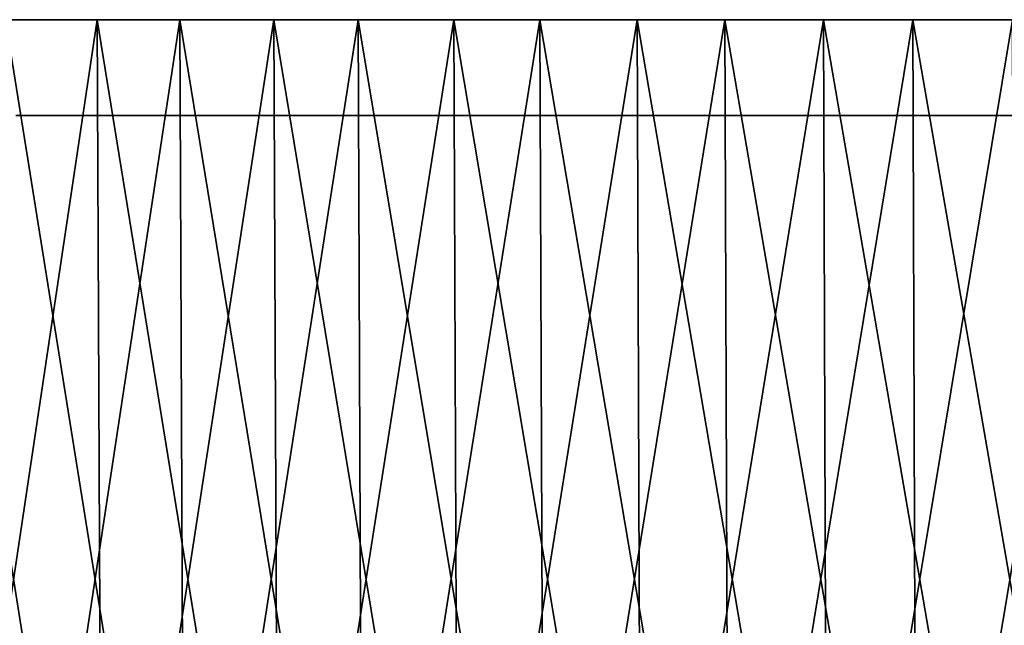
# Model space of a CAD drawing. Header units: millimetres. Extents: x -112 to 112, y -55 to 40.
# Tile 16 of 171: x -58 to -37, y -43 to -30. Entities that reach past the tile are written whole.
import ezdxf

# ---------------------------------------------------------------- set-up
doc = ezdxf.new("R2010")
doc.units = ezdxf.units.MM
doc.header["$LTSCALE"] = 52.148148
for name, color, linetype in [('122', 7, 'CONTINUOUS'), ('151', 7, 'CONTINUOUS'), ('152', 7, 'CONTINUOUS'), ('153', 7, 'CONTINUOUS'), ('154', 7, 'CONTINUOUS'), ('155', 7, 'CONTINUOUS')]:
    doc.layers.add(name, color=color, linetype=linetype)

msp = doc.modelspace()

# ---------------------------------------------------------------- linework, layer by layer
at = {"layer": '122', "color": 7, "linetype": 'Continuous', "true_color": 0xfdfffa}
for points in [[(-57.908, -32, 94.698), (-54.283, -32, 96.821), (-57.908, -32, -94.698), (-57.908, -32, 94.698)], [(-57.908, -32, -94.698), (-54.283, -32, 96.821), (-54.283, -32, -96.821), (-57.908, -32, -94.698)], [(-54.283, -32, 96.821), (-50.58, -32, 98.806), (-54.283, -32, -96.821), (-54.283, -32, 96.821)], [(-54.283, -32, -96.821), (-50.58, -32, 98.806), (-50.58, -32, -98.806), (-54.283, -32, -96.821)], [(-50.58, -32, 98.806), (-46.805, -32, 100.649), (-50.58, -32, -98.806), (-50.58, -32, 98.806)], [(-50.58, -32, -98.806), (-46.805, -32, 100.649), (-46.805, -32, -100.649), (-50.58, -32, -98.806)], [(-46.805, -32, 100.649), (-42.963, -32, 102.349), (-46.805, -32, -100.649), (-46.805, -32, 100.649)], [(-46.805, -32, -100.649), (-42.963, -32, 102.349), (-42.963, -32, -102.349), (-46.805, -32, -100.649)], [(-42.963, -32, -102.349), (-39.059, -32, 103.901), (-39.059, -32, -103.901), (-42.963, -32, -102.349)], [(-42.963, -32, 102.349), (-39.059, -32, 103.901), (-42.963, -32, -102.349), (-42.963, -32, 102.349)], [(-39.059, -32, 103.901), (-35.099, -32, 105.305), (-39.059, -32, -103.901), (-39.059, -32, 103.901)], [(-39.059, -32, -103.901), (-35.099, -32, 105.305), (-35.099, -32, -105.305), (-39.059, -32, -103.901)]]:
    msp.add_3dface(points, dxfattribs=at)
at = {"layer": '151', "color": 1, "linetype": 'Continuous'}
for points in [[(-58.019, -53.294, -94.881), (-54.388, -53.294, -97.008), (-58.125, -30.003, -95.054), (-58.019, -53.294, -94.881)], [(-58.125, -30.003, -95.054), (-54.388, -53.294, -97.008), (-54.487, -30.003, -97.186), (-58.125, -30.003, -95.054)], [(-54.388, -53.294, -97.008), (-50.678, -53.294, -98.997), (-54.487, -30.003, -97.186), (-54.388, -53.294, -97.008)], [(-54.487, -30.003, -97.186), (-50.678, -53.294, -98.997), (-50.77, -30.003, -99.178), (-54.487, -30.003, -97.186)], [(-50.77, -30.003, -99.178), (-46.895, -53.294, -100.844), (-46.981, -30.003, -101.028), (-50.77, -30.003, -99.178)], [(-50.678, -53.294, -98.997), (-46.895, -53.294, -100.844), (-50.77, -30.003, -99.178), (-50.678, -53.294, -98.997)], [(-46.895, -53.294, -100.844), (-43.045, -53.294, -102.546), (-46.981, -30.003, -101.028), (-46.895, -53.294, -100.844)], [(-46.981, -30.003, -101.028), (-43.045, -53.294, -102.546), (-43.124, -30.003, -102.733), (-46.981, -30.003, -101.028)], [(-43.045, -53.294, -102.546), (-39.134, -53.294, -104.101), (-43.124, -30.003, -102.733), (-43.045, -53.294, -102.546)], [(-43.124, -30.003, -102.733), (-39.134, -53.294, -104.101), (-39.206, -30.003, -104.292), (-43.124, -30.003, -102.733)], [(-39.134, -53.294, -104.101), (-35.167, -53.294, -105.508), (-39.206, -30.003, -104.292), (-39.134, -53.294, -104.101)], [(-39.206, -30.003, -104.292), (-35.167, -53.294, -105.508), (-35.231, -30.003, -105.701), (-39.206, -30.003, -104.292)]]:
    msp.add_3dface(points, dxfattribs=at)
at = {"layer": '152', "color": 1, "linetype": 'Continuous'}
for points in [[(-54.487, -30.003, 97.186), (-58.019, -53.294, 94.881), (-58.125, -30.003, 95.054), (-54.487, -30.003, 97.186)], [(-54.388, -53.294, 97.008), (-58.019, -53.294, 94.881), (-54.487, -30.003, 97.186), (-54.388, -53.294, 97.008)], [(-50.77, -30.003, 99.178), (-54.388, -53.294, 97.008), (-54.487, -30.003, 97.186), (-50.77, -30.003, 99.178)], [(-50.678, -53.294, 98.997), (-54.388, -53.294, 97.008), (-50.77, -30.003, 99.178), (-50.678, -53.294, 98.997)], [(-46.981, -30.003, 101.028), (-50.678, -53.294, 98.997), (-50.77, -30.003, 99.178), (-46.981, -30.003, 101.028)], [(-46.895, -53.294, 100.844), (-50.678, -53.294, 98.997), (-46.981, -30.003, 101.028), (-46.895, -53.294, 100.844)], [(-43.124, -30.003, 102.733), (-46.895, -53.294, 100.844), (-46.981, -30.003, 101.028), (-43.124, -30.003, 102.733)], [(-43.045, -53.294, 102.546), (-46.895, -53.294, 100.844), (-43.124, -30.003, 102.733), (-43.045, -53.294, 102.546)], [(-39.206, -30.003, 104.292), (-43.045, -53.294, 102.546), (-43.124, -30.003, 102.733), (-39.206, -30.003, 104.292)], [(-39.134, -53.294, 104.101), (-43.045, -53.294, 102.546), (-39.206, -30.003, 104.292), (-39.134, -53.294, 104.101)], [(-35.231, -30.003, 105.701), (-39.134, -53.294, 104.101), (-39.206, -30.003, 104.292), (-35.231, -30.003, 105.701)], [(-35.167, -53.294, 105.508), (-39.134, -53.294, 104.101), (-35.231, -30.003, 105.701), (-35.167, -53.294, 105.508)]]:
    msp.add_3dface(points, dxfattribs=at)
at = {"layer": '153', "color": 1, "linetype": 'Continuous'}
for points in [[(-59.81, -30.003, -95.187), (-56.209, -30.003, -97.356), (-59.702, -53.302, -95.014), (-59.81, -30.003, -95.187)], [(-59.702, -53.302, -95.014), (-56.209, -30.003, -97.356), (-56.107, -53.302, -97.18), (-59.702, -53.302, -95.014)], [(-56.209, -30.003, -97.356), (-52.529, -30.003, -99.39), (-56.107, -53.302, -97.18), (-56.209, -30.003, -97.356)], [(-56.107, -53.302, -97.18), (-52.529, -30.003, -99.39), (-52.434, -53.302, -99.21), (-56.107, -53.302, -97.18)], [(-52.529, -30.003, -99.39), (-48.776, -30.003, -101.285), (-52.434, -53.302, -99.21), (-52.529, -30.003, -99.39)], [(-52.434, -53.302, -99.21), (-48.776, -30.003, -101.285), (-48.688, -53.302, -101.101), (-52.434, -53.302, -99.21)], [(-48.776, -30.003, -101.285), (-44.955, -30.003, -103.038), (-48.688, -53.302, -101.101), (-48.776, -30.003, -101.285)], [(-48.688, -53.302, -101.101), (-44.955, -30.003, -103.038), (-44.874, -53.302, -102.851), (-48.688, -53.302, -101.101)], [(-44.955, -30.003, -103.038), (-41.071, -30.003, -104.646), (-44.874, -53.302, -102.851), (-44.955, -30.003, -103.038)], [(-44.874, -53.302, -102.851), (-41.071, -30.003, -104.646), (-40.996, -53.302, -104.457), (-44.874, -53.302, -102.851)], [(-41.071, -30.003, -104.646), (-37.129, -30.003, -106.109), (-40.996, -53.302, -104.457), (-41.071, -30.003, -104.646)], [(-40.996, -53.302, -104.457), (-37.129, -30.003, -106.109), (-37.062, -53.302, -105.917), (-40.996, -53.302, -104.457)]]:
    msp.add_3dface(points, dxfattribs=at)
at = {"layer": '154', "color": 1, "linetype": 'Continuous'}
for points in [[(-59.702, -53.302, 95.014), (-56.107, -53.302, 97.18), (-59.81, -30.003, 95.187), (-59.702, -53.302, 95.014)], [(-59.81, -30.003, 95.187), (-56.107, -53.302, 97.18), (-56.209, -30.003, 97.356), (-59.81, -30.003, 95.187)], [(-56.209, -30.003, 97.356), (-52.434, -53.302, 99.21), (-52.529, -30.003, 99.39), (-56.209, -30.003, 97.356)], [(-56.107, -53.302, 97.18), (-52.434, -53.302, 99.21), (-56.209, -30.003, 97.356), (-56.107, -53.302, 97.18)], [(-52.434, -53.302, 99.21), (-48.688, -53.302, 101.101), (-52.529, -30.003, 99.39), (-52.434, -53.302, 99.21)], [(-52.529, -30.003, 99.39), (-48.688, -53.302, 101.101), (-48.776, -30.003, 101.285), (-52.529, -30.003, 99.39)], [(-48.688, -53.302, 101.101), (-44.874, -53.302, 102.851), (-48.776, -30.003, 101.285), (-48.688, -53.302, 101.101)], [(-48.776, -30.003, 101.285), (-44.874, -53.302, 102.851), (-44.955, -30.003, 103.038), (-48.776, -30.003, 101.285)], [(-44.874, -53.302, 102.851), (-40.996, -53.302, 104.457), (-44.955, -30.003, 103.038), (-44.874, -53.302, 102.851)], [(-44.955, -30.003, 103.038), (-40.996, -53.302, 104.457), (-41.071, -30.003, 104.646), (-44.955, -30.003, 103.038)], [(-41.071, -30.003, 104.646), (-37.062, -53.302, 105.917), (-37.129, -30.003, 106.109), (-41.071, -30.003, 104.646)], [(-40.996, -53.302, 104.457), (-37.062, -53.302, 105.917), (-41.071, -30.003, 104.646), (-40.996, -53.302, 104.457)]]:
    msp.add_3dface(points, dxfattribs=at)
at = {"layer": '155', "color": 1, "linetype": 'Continuous'}
for points in [[(-54.487, -30.003, 97.186), (-58.125, -30.003, 95.054), (-59.81, -30.003, 95.187), (-54.487, -30.003, 97.186)], [(-54.487, -30.003, 97.186), (-59.81, -30.003, 95.187), (-56.209, -30.003, 97.356), (-54.487, -30.003, 97.186)], [(-54.487, -30.003, -97.186), (-56.209, -30.003, -97.356), (-59.81, -30.003, -95.187), (-54.487, -30.003, -97.186)], [(-58.125, -30.003, -95.054), (-54.487, -30.003, -97.186), (-59.81, -30.003, -95.187), (-58.125, -30.003, -95.054)], [(-50.77, -30.003, 99.178), (-54.487, -30.003, 97.186), (-56.209, -30.003, 97.356), (-50.77, -30.003, 99.178)], [(-50.77, -30.003, 99.178), (-56.209, -30.003, 97.356), (-52.529, -30.003, 99.39), (-50.77, -30.003, 99.178)], [(-50.77, -30.003, -99.178), (-52.529, -30.003, -99.39), (-56.209, -30.003, -97.356), (-50.77, -30.003, -99.178)], [(-54.487, -30.003, -97.186), (-50.77, -30.003, -99.178), (-56.209, -30.003, -97.356), (-54.487, -30.003, -97.186)], [(-46.981, -30.003, 101.028), (-50.77, -30.003, 99.178), (-52.529, -30.003, 99.39), (-46.981, -30.003, 101.028)], [(-46.981, -30.003, 101.028), (-52.529, -30.003, 99.39), (-48.776, -30.003, 101.285), (-46.981, -30.003, 101.028)], [(-46.981, -30.003, -101.028), (-48.776, -30.003, -101.285), (-52.529, -30.003, -99.39), (-46.981, -30.003, -101.028)], [(-50.77, -30.003, -99.178), (-46.981, -30.003, -101.028), (-52.529, -30.003, -99.39), (-50.77, -30.003, -99.178)], [(-43.124, -30.003, 102.733), (-48.776, -30.003, 101.285), (-44.955, -30.003, 103.038), (-43.124, -30.003, 102.733)], [(-43.124, -30.003, -102.733), (-44.955, -30.003, -103.038), (-48.776, -30.003, -101.285), (-43.124, -30.003, -102.733)], [(-46.981, -30.003, -101.028), (-43.124, -30.003, -102.733), (-48.776, -30.003, -101.285), (-46.981, -30.003, -101.028)], [(-43.124, -30.003, 102.733), (-46.981, -30.003, 101.028), (-48.776, -30.003, 101.285), (-43.124, -30.003, 102.733)], [(-39.206, -30.003, -104.292), (-41.071, -30.003, -104.646), (-44.955, -30.003, -103.038), (-39.206, -30.003, -104.292)], [(-43.124, -30.003, -102.733), (-39.206, -30.003, -104.292), (-44.955, -30.003, -103.038), (-43.124, -30.003, -102.733)], [(-39.206, -30.003, 104.292), (-43.124, -30.003, 102.733), (-44.955, -30.003, 103.038), (-39.206, -30.003, 104.292)], [(-39.206, -30.003, 104.292), (-44.955, -30.003, 103.038), (-41.071, -30.003, 104.646), (-39.206, -30.003, 104.292)], [(-35.231, -30.003, -105.701), (-37.129, -30.003, -106.109), (-41.071, -30.003, -104.646), (-35.231, -30.003, -105.701)], [(-39.206, -30.003, -104.292), (-35.231, -30.003, -105.701), (-41.071, -30.003, -104.646), (-39.206, -30.003, -104.292)], [(-35.231, -30.003, 105.701), (-39.206, -30.003, 104.292), (-41.071, -30.003, 104.646), (-35.231, -30.003, 105.701)], [(-35.231, -30.003, 105.701), (-41.071, -30.003, 104.646), (-37.129, -30.003, 106.109), (-35.231, -30.003, 105.701)]]:
    msp.add_3dface(points, dxfattribs=at)

doc.saveas('drawing.dxf')
